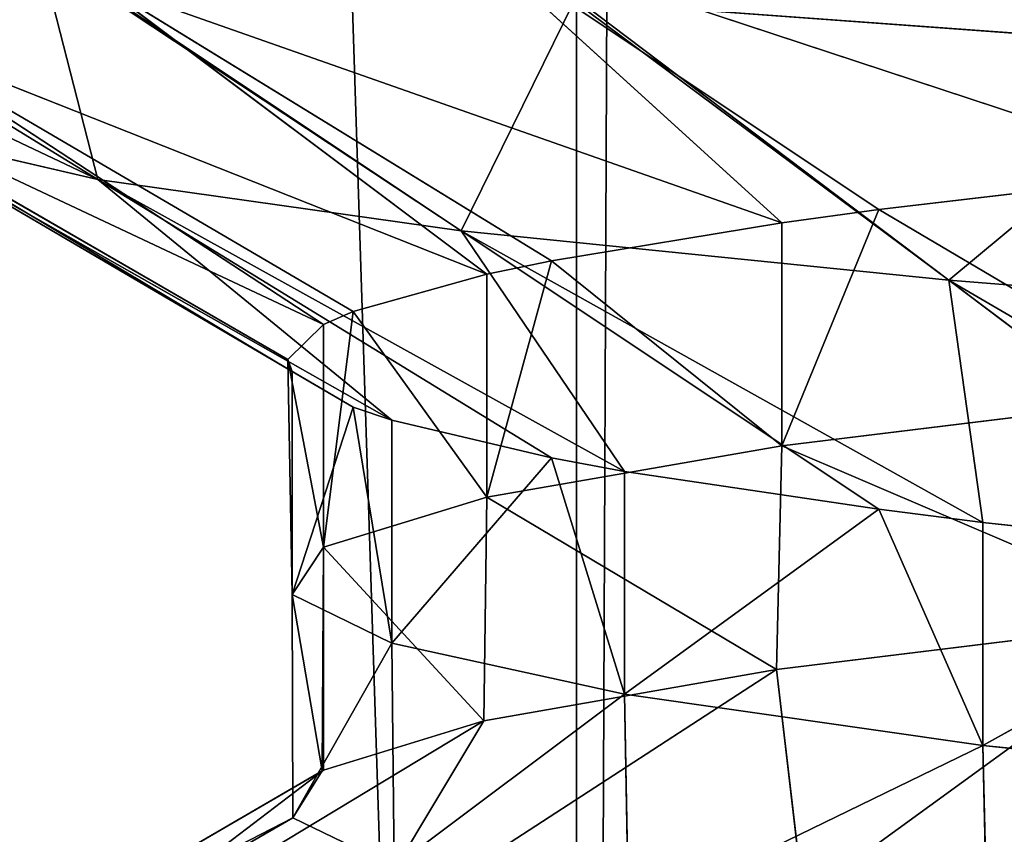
# Model space of a CAD drawing. Extents: x 31 to 268, y 1 to 99.
# Tile 30 of 33: x 143.4 to 144.8, y 10.02 to 11.18. Entities that reach past the tile are written whole.
import ezdxf

# ---------------------------------------------------------------- set-up
doc = ezdxf.new("R2010")
doc.units = 0
doc.header["$LTSCALE"] = 2.54
doc.layers.get('0').update_dxf_attribs({"color": 13, "linetype": 'CONTINUOUS'})

# ---------------------------------------------------------------- blocks, each defined once
blk = doc.blocks.new('RUNAN_SMALL_WIESZAK_NA_R_C')
at = {"color": 0}
for p, q in [((144.1946, 1.3295, 167.2562), (141.8112, 74.9895, 166.7149)), ((144.1946, 1.3295, 167.2562), (141.8112, 74.9895, 166.7149)), ((144.1946, 1.3295, 167.2562), (144.1946, 74.9895, 167.2562)), ((144.1946, 1.3295, 167.2562), (144.1946, 74.9895, 167.2562)), ((144.1946, 1.3295, 167.2562), (144.5154, 74.9895, 167.3144)), ((144.1946, 1.3295, 167.2562), (144.5154, 74.9895, 167.3144)), ((142.5245, 11.4206, 134.7236), (143.5129, 10.9522, 133.6793)), ((142.5245, 11.4206, 134.7236), (143.5129, 10.9522, 133.6793)), ((142.8668, 11.3491, 133.4446), (143.5129, 10.9522, 133.6793)), ((142.8668, 11.3491, 133.4446), (143.5129, 10.9522, 133.6793)), ((144.625, 10.9093, 139.1775), (144.0302, 11.3062, 139.5222)), ((144.0302, 11.3062, 139.5222), (145.0739, 10.9619, 139.8484)), ((144.0302, 11.3062, 139.5222), (145.0739, 10.9619, 139.8484)), ((144.0302, 11.3062, 139.5222), (144.4868, 10.8903, 138.9259)), ((144.0302, 11.3062, 139.5222), (144.4868, 10.8903, 138.9259)), ((144.625, 10.9093, 139.1775), (144.0302, 11.3062, 139.5222)), ((143.4296, 11.2766, 132.2368), (144.0302, 10.8791, 132.5714)), ((143.4296, 11.2766, 132.2368), (144.0302, 10.8791, 132.5714)), ((143.4296, 11.2766, 132.2368), (143.5129, 10.9522, 133.6793)), ((143.4296, 11.2766, 132.2368), (143.5129, 10.9522, 133.6793)), ((143.4354, 11.276, 132.2268), (144.0302, 10.8791, 132.5714)), ((143.4354, 11.276, 132.2268), (144.0302, 10.8791, 132.5714)), ((144.1589, 10.8362, 138.1794), (143.5129, 11.2331, 138.4142)), ((143.5129, 11.2331, 138.4142), (144.4868, 10.8903, 138.9259)), ((144.1589, 10.8362, 138.1794), (143.5129, 11.2331, 138.4142)), ((144.067, 10.8171, 137.9071), (143.5129, 11.2331, 138.4142)), ((144.067, 10.8171, 137.9071), (143.5129, 11.2331, 138.4142)), ((143.5129, 11.2331, 138.4142), (144.4868, 10.8903, 138.9259)), ((144.0302, 10.8791, 132.5714), (144.1914, 11.206, 131.1487)), ((144.0302, 10.8791, 132.5714), (144.1914, 11.206, 131.1487)), ((144.725, 10.8085, 131.5823), (144.1914, 11.206, 131.1487)), ((144.725, 10.8085, 131.5823), (144.1914, 11.206, 131.1487)), ((144.1991, 11.2054, 131.1397), (145.1216, 11.1386, 130.2171)), ((144.725, 10.8085, 131.5823), (144.1991, 11.2054, 131.1397)), ((144.725, 10.8085, 131.5823), (144.1991, 11.2054, 131.1397)), ((144.1991, 11.2054, 131.1397), (145.1216, 11.1386, 130.2171)), ((143.1991, 11.1608, 137.2372), (143.834, 10.7457, 136.8391)), ((144.067, 10.8171, 137.9071), (143.1991, 11.1608, 137.2372)), ((144.067, 10.8171, 137.9071), (143.1991, 11.1608, 137.2372)), ((143.8763, 10.7639, 137.1192), (143.1991, 11.1608, 137.2372)), ((143.8763, 10.7639, 137.1192), (143.1991, 11.1608, 137.2372)), ((143.1991, 11.1608, 137.2372), (143.834, 10.7457, 136.8391)), ((145.1216, 11.1386, 130.2171), (144.725, 10.8085, 131.5823)), ((145.1216, 11.1386, 130.2171), (144.725, 10.8085, 131.5823)), ((143.0961, 11.0926, 136.0468), (143.7897, 10.6786, 135.7693)), ((143.834, 10.7457, 136.8391), (143.0961, 11.0926, 136.0468)), ((143.834, 10.7457, 136.8391), (143.0961, 11.0926, 136.0468)), ((143.7835, 10.6958, 136.0468), (143.0961, 11.0926, 136.0468)), ((143.7835, 10.6958, 136.0468), (143.0961, 11.0926, 136.0468)), ((143.0961, 11.0926, 136.0468), (143.7897, 10.6786, 135.7693)), ((143.5129, 10.9522, 133.6793), (143.1991, 11.0245, 134.8563)), ((143.1991, 11.0245, 134.8563), (143.9315, 10.6091, 134.6954)), ((143.7897, 10.6786, 135.7693), (143.1991, 11.0245, 134.8563)), ((143.7897, 10.6786, 135.7693), (143.1991, 11.0245, 134.8563)), ((143.8763, 10.6276, 134.9743), (143.1991, 11.0245, 134.8563)), ((143.8763, 10.6276, 134.9743), (143.1991, 11.0245, 134.8563)), ((143.1991, 11.0245, 134.8563), (143.9315, 10.6091, 134.6954)), ((143.5129, 10.9522, 133.6793), (143.1991, 11.0245, 134.8563)), ((144.625, 10.9093, 139.1775), (145.0739, 10.9619, 139.8484)), ((144.625, 10.9093, 139.1775), (145.0739, 10.9619, 139.8484)), ((144.1589, 10.5554, 133.9141), (143.5129, 10.9522, 133.6793)), ((143.5129, 10.9522, 133.6793), (143.9315, 10.6091, 134.6954)), ((143.5129, 10.9522, 133.6793), (143.9315, 10.6091, 134.6954)), ((143.5129, 10.9522, 133.6793), (144.0302, 10.8791, 132.5714)), ((143.5129, 10.9522, 133.6793), (144.0302, 10.8791, 132.5714)), ((143.5129, 10.9522, 133.6793), (144.2631, 10.5363, 133.6468)), ((143.5129, 10.9522, 133.6793), (144.2631, 10.5363, 133.6468)), ((144.1589, 10.5554, 133.9141), (143.5129, 10.9522, 133.6793)), ((144.4868, 10.8903, 138.9259), (144.625, 10.9093, 139.1775)), ((144.625, 10.9093, 139.1775), (144.4868, 10.5728, 138.9259)), ((144.625, 10.9093, 139.1775), (144.4868, 10.5728, 138.9259)), ((144.4868, 10.8903, 138.9259), (144.625, 10.9093, 139.1775)), ((144.625, 10.9093, 139.1775), (145.0739, 10.6444, 139.8484)), ((144.625, 10.9093, 139.1775), (145.0739, 10.6444, 139.8484)), ((144.1589, 10.8362, 138.1794), (144.4868, 10.8903, 138.9259)), ((144.1589, 10.8362, 138.1794), (144.4868, 10.8903, 138.9259)), ((144.4868, 10.8903, 138.9259), (144.4868, 10.5728, 138.9259)), ((144.4868, 10.8903, 138.9259), (144.4868, 10.5728, 138.9259)), ((144.625, 10.4823, 132.916), (144.0302, 10.8791, 132.5714)), ((144.0302, 10.8791, 132.5714), (144.2631, 10.5363, 133.6468)), ((144.625, 10.4823, 132.916), (144.0302, 10.8791, 132.5714)), ((144.7734, 10.4636, 132.6727), (144.0302, 10.8791, 132.5714)), ((144.7734, 10.4636, 132.6727), (144.0302, 10.8791, 132.5714)), ((144.725, 10.8085, 131.5823), (144.0302, 10.8791, 132.5714)), ((144.725, 10.8085, 131.5823), (144.0302, 10.8791, 132.5714)), ((144.0302, 10.8791, 132.5714), (144.2631, 10.5363, 133.6468)), ((144.067, 10.4996, 137.9071), (144.1589, 10.8362, 138.1794)), ((144.067, 10.4996, 137.9071), (144.1589, 10.8362, 138.1794)), ((144.067, 10.8171, 137.9071), (144.1589, 10.8362, 138.1794)), ((144.067, 10.8171, 137.9071), (144.1589, 10.8362, 138.1794)), ((144.4868, 10.5728, 138.9259), (144.1589, 10.8362, 138.1794)), ((144.4868, 10.5728, 138.9259), (144.1589, 10.8362, 138.1794)), ((143.8763, 10.7639, 137.1192), (144.067, 10.8171, 137.9071)), ((143.8763, 10.7639, 137.1192), (144.067, 10.8171, 137.9071)), ((144.067, 10.4996, 137.9071), (144.067, 10.8171, 137.9071)), ((144.067, 10.4996, 137.9071), (144.067, 10.8171, 137.9071)), ((144.725, 10.8085, 131.5823), (145.4351, 10.3941, 131.8158)), ((145.5643, 10.7418, 130.743), (144.725, 10.8085, 131.5823)), ((144.7734, 10.4636, 132.6727), (144.725, 10.8085, 131.5823)), ((144.7734, 10.4636, 132.6727), (144.725, 10.8085, 131.5823)), ((145.2509, 10.4117, 132.025), (144.725, 10.8085, 131.5823)), ((145.2509, 10.4117, 132.025), (144.725, 10.8085, 131.5823)), ((144.725, 10.8085, 131.5823), (145.4351, 10.3941, 131.8158)), ((145.5643, 10.7418, 130.743), (144.725, 10.8085, 131.5823)), ((143.834, 10.7457, 136.8391), (143.8763, 10.7639, 137.1192)), ((143.8763, 10.7639, 137.1192), (143.834, 10.4282, 136.8391)), ((143.8763, 10.7639, 137.1192), (143.834, 10.4282, 136.8391)), ((143.834, 10.7457, 136.8391), (143.8763, 10.7639, 137.1192)), ((143.8763, 10.7639, 137.1192), (144.067, 10.4996, 137.9071)), ((143.8763, 10.7639, 137.1192), (144.067, 10.4996, 137.9071)), ((143.7835, 10.6958, 136.0468), (143.834, 10.7457, 136.8391)), ((143.7835, 10.6958, 136.0468), (143.834, 10.7457, 136.8391)), ((143.834, 10.7457, 136.8391), (143.834, 10.4282, 136.8391)), ((143.834, 10.7457, 136.8391), (143.834, 10.4282, 136.8391)), ((143.834, 10.4282, 136.8391), (143.7835, 10.6958, 136.0468)), ((143.834, 10.4282, 136.8391), (143.7835, 10.6958, 136.0468)), ((143.7897, 10.3611, 135.7693), (143.7835, 10.6958, 136.0468)), ((143.7897, 10.3611, 135.7693), (143.7835, 10.6958, 136.0468)), ((143.7897, 10.6786, 135.7693), (143.7835, 10.6958, 136.0468)), ((143.7897, 10.6786, 135.7693), (143.7835, 10.6958, 136.0468)), ((143.7897, 10.3611, 135.7693), (143.7897, 10.6786, 135.7693)), ((143.7897, 10.3611, 135.7693), (143.7897, 10.6786, 135.7693)), ((143.8763, 10.6276, 134.9743), (143.7897, 10.6786, 135.7693)), ((143.8763, 10.6276, 134.9743), (143.7897, 10.6786, 135.7693)), ((145.0739, 10.6444, 139.8484), (144.4868, 10.5728, 138.9259)), ((145.0739, 10.6444, 139.8484), (144.4868, 10.5728, 138.9259)), ((143.8763, 10.6276, 134.9743), (143.7897, 10.3611, 135.7693)), ((143.8763, 10.6276, 134.9743), (143.7897, 10.3611, 135.7693)), ((143.9315, 10.6091, 134.6954), (143.8763, 10.6276, 134.9743)), ((143.8763, 10.6276, 134.9743), (143.9315, 10.2916, 134.6954)), ((143.8763, 10.6276, 134.9743), (143.9315, 10.2916, 134.6954)), ((143.9315, 10.6091, 134.6954), (143.8763, 10.6276, 134.9743)), ((143.9315, 10.6091, 134.6954), (143.9315, 10.2916, 134.6954)), ((144.1589, 10.5554, 133.9141), (143.9315, 10.6091, 134.6954)), ((143.9315, 10.6091, 134.6954), (143.9315, 10.2916, 134.6954)), ((144.1589, 10.5554, 133.9141), (143.9315, 10.6091, 134.6954)), ((144.067, 10.4996, 137.9071), (144.4868, 10.5728, 138.9259)), ((144.067, 10.4996, 137.9071), (144.4868, 10.5728, 138.9259)), ((144.4868, 10.5728, 138.9259), (144.4793, 10.2543, 138.9114)), ((144.4868, 10.5728, 138.9259), (144.4793, 10.2543, 138.9114)), ((144.4868, 10.5728, 138.9259), (145.0639, 10.3258, 139.8353)), ((144.4868, 10.5728, 138.9259), (145.0639, 10.3258, 139.8353)), ((143.9315, 10.2916, 134.6954), (144.1589, 10.5554, 133.9141)), ((143.9315, 10.2916, 134.6954), (144.1589, 10.5554, 133.9141)), ((144.2631, 10.2188, 133.6468), (144.1589, 10.5554, 133.9141)), ((144.2631, 10.2188, 133.6468), (144.1589, 10.5554, 133.9141)), ((144.2631, 10.5363, 133.6468), (144.1589, 10.5554, 133.9141)), ((144.2631, 10.5363, 133.6468), (144.1589, 10.5554, 133.9141)), ((144.2631, 10.2188, 133.6468), (144.2631, 10.5363, 133.6468)), ((144.2631, 10.2188, 133.6468), (144.2631, 10.5363, 133.6468)), ((144.625, 10.4823, 132.916), (144.2631, 10.5363, 133.6468)), ((144.625, 10.4823, 132.916), (144.2631, 10.5363, 133.6468)), ((144.067, 10.4996, 137.9071), (143.834, 10.4282, 136.8391)), ((144.067, 10.4996, 137.9071), (143.834, 10.4282, 136.8391)), ((144.067, 10.4996, 137.9071), (144.0623, 10.1811, 137.892)), ((144.067, 10.4996, 137.9071), (144.0623, 10.1811, 137.892)), ((144.4793, 10.2543, 138.9114), (144.067, 10.4996, 137.9071)), ((144.4793, 10.2543, 138.9114), (144.067, 10.4996, 137.9071)), ((144.625, 10.4823, 132.916), (144.2631, 10.2188, 133.6468)), ((144.625, 10.4823, 132.916), (144.2631, 10.2188, 133.6468)), ((144.7734, 10.4636, 132.6727), (144.625, 10.4823, 132.916)), ((144.625, 10.4823, 132.916), (144.7734, 10.1461, 132.6727)), ((144.625, 10.4823, 132.916), (144.7734, 10.1461, 132.6727)), ((144.7734, 10.4636, 132.6727), (144.625, 10.4823, 132.916)), ((144.7734, 10.4636, 132.6727), (144.7734, 10.1461, 132.6727)), ((145.2509, 10.4117, 132.025), (144.7734, 10.4636, 132.6727)), ((144.7734, 10.4636, 132.6727), (144.7734, 10.1461, 132.6727)), ((145.2509, 10.4117, 132.025), (144.7734, 10.4636, 132.6727)), ((143.7897, 10.3611, 135.7693), (143.834, 10.4282, 136.8391)), ((143.7897, 10.3611, 135.7693), (143.834, 10.4282, 136.8391)), ((143.8321, 10.1097, 136.8241), (143.834, 10.4282, 136.8391)), ((143.8321, 10.1097, 136.8241), (143.834, 10.4282, 136.8391)), ((143.834, 10.1107, 136.8391), (143.834, 10.4282, 136.8391)), ((143.834, 10.4282, 136.8391), (144.0623, 10.1811, 137.892)), ((143.834, 10.1107, 136.8391), (143.834, 10.4282, 136.8391)), ((143.834, 10.4282, 136.8391), (144.0623, 10.1811, 137.892)), ((144.7734, 10.1461, 132.6727), (145.2509, 10.4117, 132.025)), ((144.7734, 10.1461, 132.6727), (145.2509, 10.4117, 132.025)), ((143.8321, 10.1097, 136.8241), (143.7897, 10.3611, 135.7693)), ((143.7897, 10.3611, 135.7693), (143.9315, 10.2916, 134.6954)), ((143.7897, 10.3611, 135.7693), (143.9315, 10.2916, 134.6954)), ((143.7897, 10.3611, 135.7693), (143.7903, 10.0427, 135.7549)), ((143.7897, 10.3611, 135.7693), (143.7903, 10.0427, 135.7549)), ((143.8321, 10.1097, 136.8241), (143.7897, 10.3611, 135.7693)), ((144.4793, 10.2543, 138.9114), (145.0639, 10.3258, 139.8353)), ((144.4793, 10.2543, 138.9114), (145.0639, 10.3258, 139.8353)), ((145.0639, 10.3258, 139.8353), (144.5174, 9.9289, 140.2523)), ((145.0639, 10.3258, 139.8353), (144.5174, 9.9289, 140.2523)), ((143.9315, 10.2916, 134.6954), (143.7903, 10.0427, 135.7549)), ((143.9315, 10.2916, 134.6954), (143.7903, 10.0427, 135.7549)), ((144.2631, 10.2188, 133.6468), (143.9315, 10.2916, 134.6954)), ((143.9315, 10.2916, 134.6954), (143.9346, 9.9732, 134.6815)), ((143.9315, 10.2916, 134.6954), (143.9346, 9.9732, 134.6815)), ((144.2631, 10.2188, 133.6468), (143.9315, 10.2916, 134.6954)), ((144.4793, 10.2543, 138.9114), (143.8684, 9.8574, 139.2267)), ((144.4793, 10.2543, 138.9114), (143.8684, 9.8574, 139.2267)), ((144.0623, 10.1811, 137.892), (144.4793, 10.2543, 138.9114)), ((144.0623, 10.1811, 137.892), (144.4793, 10.2543, 138.9114)), ((144.4793, 10.2543, 138.9114), (144.5174, 9.9289, 140.2523)), ((144.4793, 10.2543, 138.9114), (144.5174, 9.9289, 140.2523)), ((143.9346, 9.9732, 134.6815), (144.2631, 10.2188, 133.6468)), ((143.9346, 9.9732, 134.6815), (144.2631, 10.2188, 133.6468)), ((144.2631, 10.2188, 133.6468), (144.7734, 10.1461, 132.6727)), ((144.2631, 10.2188, 133.6468), (144.7734, 10.1461, 132.6727)), ((144.2631, 10.2188, 133.6468), (144.2684, 9.9004, 133.634)), ((144.2631, 10.2188, 133.6468), (144.2684, 9.9004, 133.634)), ((144.0623, 10.1811, 137.892), (143.4056, 9.7842, 138.0951)), ((144.0623, 10.1811, 137.892), (143.4056, 9.7842, 138.0951)), ((143.834, 10.1107, 136.8391), (144.0623, 10.1811, 137.892)), ((143.834, 10.1107, 136.8391), (144.0623, 10.1811, 137.892)), ((144.0623, 10.1811, 137.892), (143.8684, 9.8574, 139.2267)), ((144.0623, 10.1811, 137.892), (143.8684, 9.8574, 139.2267)), ((144.7734, 10.1461, 132.6727), (144.2684, 9.9004, 133.634)), ((144.7734, 10.1461, 132.6727), (144.2684, 9.9004, 133.634)), ((145.4351, 10.0766, 131.8158), (144.7734, 10.1461, 132.6727)), ((144.7734, 10.1461, 132.6727), (144.7805, 9.8277, 132.6616)), ((144.7734, 10.1461, 132.6727), (144.7805, 9.8277, 132.6616)), ((145.4351, 10.0766, 131.8158), (144.7734, 10.1461, 132.6727)), ((143.834, 10.1107, 136.8391), (143.15, 9.7128, 136.9097)), ((143.834, 10.1107, 136.8391), (143.15, 9.7128, 136.9097)), ((143.8321, 10.1097, 136.8241), (143.15, 9.7128, 136.9097)), ((143.8321, 10.1097, 136.8241), (143.15, 9.7128, 136.9097)), ((143.834, 10.1107, 136.8391), (143.4056, 9.7842, 138.0951)), ((143.834, 10.1107, 136.8391), (143.4056, 9.7842, 138.0951)), ((143.7903, 10.0427, 135.7549), (143.8321, 10.1097, 136.8241)), ((143.7903, 10.0427, 135.7549), (143.8321, 10.1097, 136.8241)), ((143.8321, 10.1097, 136.8241), (143.834, 10.1107, 136.8391)), ((143.8321, 10.1097, 136.8241), (143.834, 10.1107, 136.8391)), ((143.7903, 10.0427, 135.7549), (143.1037, 9.6458, 135.7227)), ((143.7903, 10.0427, 135.7549), (143.1037, 9.6458, 135.7227)), ((143.7903, 10.0427, 135.7549), (143.15, 9.7128, 136.9097)), ((143.7903, 10.0427, 135.7549), (143.15, 9.7128, 136.9097)), ((143.9346, 9.9732, 134.6815), (143.7903, 10.0427, 135.7549)), ((143.9346, 9.9732, 134.6815), (143.7903, 10.0427, 135.7549))]:
    blk.add_line(p, q, dxfattribs=at)
mesh = blk.add_polyface(dxfattribs=at)
corners = [(144.1946, 1.3295, 167.2562), (141.8112, 74.9895, 166.7149), (140.4036, 1.3295, 166.3027)]
mesh.append_faces([[corners[k] for k in face] for face in [(0, 1, 2)]], dxfattribs={"color": 0})
mesh = blk.add_polyface(dxfattribs=at)
corners = [(144.1946, 74.9895, 167.2562), (141.8112, 74.9895, 166.7149), (144.1946, 1.3295, 167.2562)]
mesh.append_faces([[corners[k] for k in face] for face in [(0, 1, 2)]], dxfattribs={"color": 0})
mesh = blk.add_polyface(dxfattribs=at)
corners = [(146.127, 1.3295, 104.5374), (142.2844, 1.3295, 105.2557), (144.5154, 74.9895, 104.7791)]
mesh.append_faces([[corners[k] for k in face] for face in [(0, 1, 2)]], dxfattribs={"color": 0})
mesh = blk.add_polyface(dxfattribs=at)
corners = [(144.5154, 74.9895, 104.7791), (142.2844, 1.3295, 105.2557), (142.2844, 74.9895, 105.2557)]
mesh.append_faces([[corners[k] for k in face] for face in [(0, 1, 2)]], dxfattribs={"color": 0})
mesh = blk.add_polyface(dxfattribs=at)
corners = [(144.5154, 74.9895, 167.3144), (144.1946, 74.9895, 167.2562), (144.1946, 1.3295, 167.2562)]
mesh.append_faces([[corners[k] for k in face] for face in [(0, 1, 2)]], dxfattribs={"color": 0})
mesh = blk.add_polyface(dxfattribs=at)
corners = [(148.0741, 1.3295, 167.7365), (144.5154, 74.9895, 167.3144), (144.1946, 1.3295, 167.2562)]
mesh.append_faces([[corners[k] for k in face] for face in [(0, 1, 2)]], dxfattribs={"color": 0})
mesh = blk.add_polyface(dxfattribs=at)
corners = [(146.127, 1.3295, 104.5374), (144.5154, 74.9895, 104.7791), (146.127, 74.9895, 104.5374)]
mesh.append_faces([[corners[k] for k in face] for face in [(0, 1, 2)]], dxfattribs={"color": 0})
mesh = blk.add_polyface(dxfattribs=at)
corners = [(148.0741, 1.3295, 167.7365), (147.2615, 74.9895, 167.6759), (144.5154, 74.9895, 167.3144)]
mesh.append_faces([[corners[k] for k in face] for face in [(0, 1, 2)]], dxfattribs={"color": 0})
mesh = blk.add_polyface(dxfattribs=at)
corners = [(143.5129, 11.2331, 138.4142), (143.1991, 11.1608, 137.2372), (142.5245, 11.5585, 137.37)]
mesh.append_faces([[corners[k] for k in face] for face in [(0, 1, 2)]], dxfattribs={"color": 0})
mesh = blk.add_polyface(dxfattribs=at)
corners = [(145.1307, 11.4555, 130.2095), (144.1991, 11.2054, 131.1397), (145.1216, 11.1386, 130.2171)]
mesh.append_faces([[corners[k] for k in face] for face in [(0, 1, 2)]], dxfattribs={"color": 0})
mesh = blk.add_polyface(dxfattribs=at)
corners = [(145.5643, 11.4435, 141.3505), (145.7964, 11.029, 140.6391), (144.725, 11.3768, 140.5112)]
mesh.append_faces([[corners[k] for k in face] for face in [(0, 1, 2)]], dxfattribs={"color": 0})
mesh = blk.add_polyface(dxfattribs=at)
corners = [(142.5245, 11.4206, 134.7236), (143.5129, 10.9522, 133.6793), (142.8668, 11.3491, 133.4446)]
mesh.append_faces([[corners[k] for k in face] for face in [(0, 1, 2)]], dxfattribs={"color": 0})
mesh = blk.add_polyface(dxfattribs=at)
corners = [(143.1991, 11.0245, 134.8563), (143.5129, 10.9522, 133.6793), (142.5245, 11.4206, 134.7236)]
mesh.append_faces([[corners[k] for k in face] for face in [(0, 1, 2)]], dxfattribs={"color": 0})
mesh = blk.add_polyface(dxfattribs=at)
corners = [(144.725, 11.3768, 140.5112), (145.0739, 10.9619, 139.8484), (144.0302, 11.3062, 139.5222)]
mesh.append_faces([[corners[k] for k in face] for face in [(0, 1, 2)]], dxfattribs={"color": 0})
mesh = blk.add_polyface(dxfattribs=at)
corners = [(145.7964, 11.029, 140.6391), (145.2509, 10.9799, 140.0685), (144.725, 11.3768, 140.5112)]
mesh.append_faces([[corners[k] for k in face] for face in [(0, 1, 2)]], dxfattribs={"color": 0})
mesh = blk.add_polyface(dxfattribs=at)
corners = [(144.725, 11.3768, 140.5112), (145.2509, 10.9799, 140.0685), (145.0739, 10.9619, 139.8484)]
mesh.append_faces([[corners[k] for k in face] for face in [(0, 1, 2)]], dxfattribs={"color": 0})
mesh = blk.add_polyface(dxfattribs=at)
corners = [(143.5129, 10.9522, 133.6793), (143.4296, 11.2766, 132.2368), (142.8668, 11.3491, 133.4446)]
mesh.append_faces([[corners[k] for k in face] for face in [(0, 1, 2)]], dxfattribs={"color": 0})
mesh = blk.add_polyface(dxfattribs=at)
corners = [(144.0302, 11.3062, 139.5222), (144.4868, 10.8903, 138.9259), (143.5129, 11.2331, 138.4142)]
mesh.append_faces([[corners[k] for k in face] for face in [(0, 1, 2)]], dxfattribs={"color": 0})
mesh = blk.add_polyface(dxfattribs=at)
corners = [(145.0739, 10.9619, 139.8484), (144.625, 10.9093, 139.1775), (144.0302, 11.3062, 139.5222)]
mesh.append_faces([[corners[k] for k in face] for face in [(0, 1, 2)]], dxfattribs={"color": 0})
mesh = blk.add_polyface(dxfattribs=at)
corners = [(144.0302, 11.3062, 139.5222), (144.625, 10.9093, 139.1775), (144.4868, 10.8903, 138.9259)]
mesh.append_faces([[corners[k] for k in face] for face in [(0, 1, 2)]], dxfattribs={"color": 0})
mesh = blk.add_polyface(dxfattribs=at)
corners = [(144.0302, 10.8791, 132.5714), (143.4354, 11.276, 132.2268), (143.4296, 11.2766, 132.2368)]
mesh.append_faces([[corners[k] for k in face] for face in [(0, 1, 2)]], dxfattribs={"color": 0})
mesh = blk.add_polyface(dxfattribs=at)
corners = [(143.5129, 10.9522, 133.6793), (144.0302, 10.8791, 132.5714), (143.4296, 11.2766, 132.2368)]
mesh.append_faces([[corners[k] for k in face] for face in [(0, 1, 2)]], dxfattribs={"color": 0})
mesh = blk.add_polyface(dxfattribs=at)
corners = [(144.0302, 10.8791, 132.5714), (144.1914, 11.206, 131.1487), (143.4354, 11.276, 132.2268)]
mesh.append_faces([[corners[k] for k in face] for face in [(0, 1, 2)]], dxfattribs={"color": 0})
mesh = blk.add_polyface(dxfattribs=at)
corners = [(143.5129, 11.2331, 138.4142), (144.067, 10.8171, 137.9071), (143.1991, 11.1608, 137.2372)]
mesh.append_faces([[corners[k] for k in face] for face in [(0, 1, 2)]], dxfattribs={"color": 0})
mesh = blk.add_polyface(dxfattribs=at)
corners = [(144.4868, 10.8903, 138.9259), (144.1589, 10.8362, 138.1794), (143.5129, 11.2331, 138.4142)]
mesh.append_faces([[corners[k] for k in face] for face in [(0, 1, 2)]], dxfattribs={"color": 0})
mesh = blk.add_polyface(dxfattribs=at)
corners = [(143.5129, 11.2331, 138.4142), (144.1589, 10.8362, 138.1794), (144.067, 10.8171, 137.9071)]
mesh.append_faces([[corners[k] for k in face] for face in [(0, 1, 2)]], dxfattribs={"color": 0})
mesh = blk.add_polyface(dxfattribs=at)
corners = [(144.0302, 10.8791, 132.5714), (144.725, 10.8085, 131.5823), (144.1914, 11.206, 131.1487)]
mesh.append_faces([[corners[k] for k in face] for face in [(0, 1, 2)]], dxfattribs={"color": 0})
mesh = blk.add_polyface(dxfattribs=at)
corners = [(144.725, 10.8085, 131.5823), (144.1991, 11.2054, 131.1397), (144.1914, 11.206, 131.1487)]
mesh.append_faces([[corners[k] for k in face] for face in [(0, 1, 2)]], dxfattribs={"color": 0})
mesh = blk.add_polyface(dxfattribs=at)
corners = [(144.725, 10.8085, 131.5823), (145.1216, 11.1386, 130.2171), (144.1991, 11.2054, 131.1397)]
mesh.append_faces([[corners[k] for k in face] for face in [(0, 1, 2)]], dxfattribs={"color": 0})
mesh = blk.add_polyface(dxfattribs=at)
corners = [(143.1991, 11.1608, 137.2372), (143.834, 10.7457, 136.8391), (143.0961, 11.0926, 136.0468)]
mesh.append_faces([[corners[k] for k in face] for face in [(0, 1, 2)]], dxfattribs={"color": 0})
mesh = blk.add_polyface(dxfattribs=at)
corners = [(144.067, 10.8171, 137.9071), (143.8763, 10.7639, 137.1192), (143.1991, 11.1608, 137.2372)]
mesh.append_faces([[corners[k] for k in face] for face in [(0, 1, 2)]], dxfattribs={"color": 0})
mesh = blk.add_polyface(dxfattribs=at)
corners = [(143.1991, 11.1608, 137.2372), (143.8763, 10.7639, 137.1192), (143.834, 10.7457, 136.8391)]
mesh.append_faces([[corners[k] for k in face] for face in [(0, 1, 2)]], dxfattribs={"color": 0})
mesh = blk.add_polyface(dxfattribs=at)
corners = [(144.725, 10.8085, 131.5823), (145.5643, 10.7418, 130.743), (145.1216, 11.1386, 130.2171)]
mesh.append_faces([[corners[k] for k in face] for face in [(0, 1, 2)]], dxfattribs={"color": 0})
mesh = blk.add_polyface(dxfattribs=at)
corners = [(143.0961, 11.0926, 136.0468), (143.7897, 10.6786, 135.7693), (143.1991, 11.0245, 134.8563)]
mesh.append_faces([[corners[k] for k in face] for face in [(0, 1, 2)]], dxfattribs={"color": 0})
mesh = blk.add_polyface(dxfattribs=at)
corners = [(143.834, 10.7457, 136.8391), (143.7835, 10.6958, 136.0468), (143.0961, 11.0926, 136.0468)]
mesh.append_faces([[corners[k] for k in face] for face in [(0, 1, 2)]], dxfattribs={"color": 0})
mesh = blk.add_polyface(dxfattribs=at)
corners = [(143.7835, 10.6958, 136.0468), (143.7897, 10.6786, 135.7693), (143.0961, 11.0926, 136.0468)]
mesh.append_faces([[corners[k] for k in face] for face in [(0, 1, 2)]], dxfattribs={"color": 0})
mesh = blk.add_polyface(dxfattribs=at)
corners = [(143.1991, 11.0245, 134.8563), (143.9315, 10.6091, 134.6954), (143.5129, 10.9522, 133.6793)]
mesh.append_faces([[corners[k] for k in face] for face in [(0, 1, 2)]], dxfattribs={"color": 0})
mesh = blk.add_polyface(dxfattribs=at)
corners = [(143.7897, 10.6786, 135.7693), (143.8763, 10.6276, 134.9743), (143.1991, 11.0245, 134.8563)]
mesh.append_faces([[corners[k] for k in face] for face in [(0, 1, 2)]], dxfattribs={"color": 0})
mesh = blk.add_polyface(dxfattribs=at)
corners = [(143.8763, 10.6276, 134.9743), (143.9315, 10.6091, 134.6954), (143.1991, 11.0245, 134.8563)]
mesh.append_faces([[corners[k] for k in face] for face in [(0, 1, 2)]], dxfattribs={"color": 0})
mesh = blk.add_polyface(dxfattribs=at)
corners = [(145.0739, 10.9619, 139.8484), (145.0739, 10.6444, 139.8484), (144.625, 10.9093, 139.1775)]
mesh.append_faces([[corners[k] for k in face] for face in [(0, 1, 2)]], dxfattribs={"color": 0})
mesh = blk.add_polyface(dxfattribs=at)
corners = [(143.9315, 10.6091, 134.6954), (144.1589, 10.5554, 133.9141), (143.5129, 10.9522, 133.6793)]
mesh.append_faces([[corners[k] for k in face] for face in [(0, 1, 2)]], dxfattribs={"color": 0})
mesh = blk.add_polyface(dxfattribs=at)
corners = [(143.5129, 10.9522, 133.6793), (144.2631, 10.5363, 133.6468), (144.0302, 10.8791, 132.5714)]
mesh.append_faces([[corners[k] for k in face] for face in [(0, 1, 2)]], dxfattribs={"color": 0})
mesh = blk.add_polyface(dxfattribs=at)
corners = [(144.1589, 10.5554, 133.9141), (144.2631, 10.5363, 133.6468), (143.5129, 10.9522, 133.6793)]
mesh.append_faces([[corners[k] for k in face] for face in [(0, 1, 2)]], dxfattribs={"color": 0})
mesh = blk.add_polyface(dxfattribs=at)
corners = [(144.625, 10.9093, 139.1775), (144.4868, 10.5728, 138.9259), (144.4868, 10.8903, 138.9259)]
mesh.append_faces([[corners[k] for k in face] for face in [(0, 1, 2)]], dxfattribs={"color": 0})
mesh = blk.add_polyface(dxfattribs=at)
corners = [(144.625, 10.9093, 139.1775), (145.0739, 10.6444, 139.8484), (144.4868, 10.5728, 138.9259)]
mesh.append_faces([[corners[k] for k in face] for face in [(0, 1, 2)]], dxfattribs={"color": 0})
mesh = blk.add_polyface(dxfattribs=at)
corners = [(144.4868, 10.8903, 138.9259), (144.4868, 10.5728, 138.9259), (144.1589, 10.8362, 138.1794)]
mesh.append_faces([[corners[k] for k in face] for face in [(0, 1, 2)]], dxfattribs={"color": 0})
mesh = blk.add_polyface(dxfattribs=at)
corners = [(144.2631, 10.5363, 133.6468), (144.625, 10.4823, 132.916), (144.0302, 10.8791, 132.5714)]
mesh.append_faces([[corners[k] for k in face] for face in [(0, 1, 2)]], dxfattribs={"color": 0})
mesh = blk.add_polyface(dxfattribs=at)
corners = [(144.625, 10.4823, 132.916), (144.7734, 10.4636, 132.6727), (144.0302, 10.8791, 132.5714)]
mesh.append_faces([[corners[k] for k in face] for face in [(0, 1, 2)]], dxfattribs={"color": 0})
mesh = blk.add_polyface(dxfattribs=at)
corners = [(144.7734, 10.4636, 132.6727), (144.725, 10.8085, 131.5823), (144.0302, 10.8791, 132.5714)]
mesh.append_faces([[corners[k] for k in face] for face in [(0, 1, 2)]], dxfattribs={"color": 0})
mesh = blk.add_polyface(dxfattribs=at)
corners = [(144.1589, 10.8362, 138.1794), (144.4868, 10.5728, 138.9259), (144.067, 10.4996, 137.9071)]
mesh.append_faces([[corners[k] for k in face] for face in [(0, 1, 2)]], dxfattribs={"color": 0})
mesh = blk.add_polyface(dxfattribs=at)
corners = [(144.1589, 10.8362, 138.1794), (144.067, 10.4996, 137.9071), (144.067, 10.8171, 137.9071)]
mesh.append_faces([[corners[k] for k in face] for face in [(0, 1, 2)]], dxfattribs={"color": 0})
mesh = blk.add_polyface(dxfattribs=at)
corners = [(144.067, 10.8171, 137.9071), (144.067, 10.4996, 137.9071), (143.8763, 10.7639, 137.1192)]
mesh.append_faces([[corners[k] for k in face] for face in [(0, 1, 2)]], dxfattribs={"color": 0})
mesh = blk.add_polyface(dxfattribs=at)
corners = [(145.4351, 10.3941, 131.8158), (145.5643, 10.7418, 130.743), (144.725, 10.8085, 131.5823)]
mesh.append_faces([[corners[k] for k in face] for face in [(0, 1, 2)]], dxfattribs={"color": 0})
mesh = blk.add_polyface(dxfattribs=at)
corners = [(144.7734, 10.4636, 132.6727), (145.2509, 10.4117, 132.025), (144.725, 10.8085, 131.5823)]
mesh.append_faces([[corners[k] for k in face] for face in [(0, 1, 2)]], dxfattribs={"color": 0})
mesh = blk.add_polyface(dxfattribs=at)
corners = [(145.2509, 10.4117, 132.025), (145.4351, 10.3941, 131.8158), (144.725, 10.8085, 131.5823)]
mesh.append_faces([[corners[k] for k in face] for face in [(0, 1, 2)]], dxfattribs={"color": 0})
mesh = blk.add_polyface(dxfattribs=at)
corners = [(143.8763, 10.7639, 137.1192), (143.834, 10.4282, 136.8391), (143.834, 10.7457, 136.8391)]
mesh.append_faces([[corners[k] for k in face] for face in [(0, 1, 2)]], dxfattribs={"color": 0})
mesh = blk.add_polyface(dxfattribs=at)
corners = [(143.8763, 10.7639, 137.1192), (144.067, 10.4996, 137.9071), (143.834, 10.4282, 136.8391)]
mesh.append_faces([[corners[k] for k in face] for face in [(0, 1, 2)]], dxfattribs={"color": 0})
mesh = blk.add_polyface(dxfattribs=at)
corners = [(143.834, 10.7457, 136.8391), (143.834, 10.4282, 136.8391), (143.7835, 10.6958, 136.0468)]
mesh.append_faces([[corners[k] for k in face] for face in [(0, 1, 2)]], dxfattribs={"color": 0})
mesh = blk.add_polyface(dxfattribs=at)
corners = [(143.7835, 10.6958, 136.0468), (143.834, 10.4282, 136.8391), (143.7897, 10.3611, 135.7693)]
mesh.append_faces([[corners[k] for k in face] for face in [(0, 1, 2)]], dxfattribs={"color": 0})
mesh = blk.add_polyface(dxfattribs=at)
corners = [(143.7835, 10.6958, 136.0468), (143.7897, 10.3611, 135.7693), (143.7897, 10.6786, 135.7693)]
mesh.append_faces([[corners[k] for k in face] for face in [(0, 1, 2)]], dxfattribs={"color": 0})
mesh = blk.add_polyface(dxfattribs=at)
corners = [(143.7897, 10.6786, 135.7693), (143.7897, 10.3611, 135.7693), (143.8763, 10.6276, 134.9743)]
mesh.append_faces([[corners[k] for k in face] for face in [(0, 1, 2)]], dxfattribs={"color": 0})
mesh = blk.add_polyface(dxfattribs=at)
corners = [(145.0739, 10.6444, 139.8484), (145.0639, 10.3258, 139.8353), (144.4868, 10.5728, 138.9259)]
mesh.append_faces([[corners[k] for k in face] for face in [(0, 1, 2)]], dxfattribs={"color": 0})
mesh = blk.add_polyface(dxfattribs=at)
corners = [(143.8763, 10.6276, 134.9743), (143.7897, 10.3611, 135.7693), (143.9315, 10.2916, 134.6954)]
mesh.append_faces([[corners[k] for k in face] for face in [(0, 1, 2)]], dxfattribs={"color": 0})
mesh = blk.add_polyface(dxfattribs=at)
corners = [(143.8763, 10.6276, 134.9743), (143.9315, 10.2916, 134.6954), (143.9315, 10.6091, 134.6954)]
mesh.append_faces([[corners[k] for k in face] for face in [(0, 1, 2)]], dxfattribs={"color": 0})
mesh = blk.add_polyface(dxfattribs=at)
corners = [(143.9315, 10.6091, 134.6954), (143.9315, 10.2916, 134.6954), (144.1589, 10.5554, 133.9141)]
mesh.append_faces([[corners[k] for k in face] for face in [(0, 1, 2)]], dxfattribs={"color": 0})
mesh = blk.add_polyface(dxfattribs=at)
corners = [(144.4868, 10.5728, 138.9259), (144.4793, 10.2543, 138.9114), (144.067, 10.4996, 137.9071)]
mesh.append_faces([[corners[k] for k in face] for face in [(0, 1, 2)]], dxfattribs={"color": 0})
mesh = blk.add_polyface(dxfattribs=at)
corners = [(144.4868, 10.5728, 138.9259), (145.0639, 10.3258, 139.8353), (144.4793, 10.2543, 138.9114)]
mesh.append_faces([[corners[k] for k in face] for face in [(0, 1, 2)]], dxfattribs={"color": 0})
mesh = blk.add_polyface(dxfattribs=at)
corners = [(144.1589, 10.5554, 133.9141), (143.9315, 10.2916, 134.6954), (144.2631, 10.2188, 133.6468)]
mesh.append_faces([[corners[k] for k in face] for face in [(0, 1, 2)]], dxfattribs={"color": 0})
mesh = blk.add_polyface(dxfattribs=at)
corners = [(144.1589, 10.5554, 133.9141), (144.2631, 10.2188, 133.6468), (144.2631, 10.5363, 133.6468)]
mesh.append_faces([[corners[k] for k in face] for face in [(0, 1, 2)]], dxfattribs={"color": 0})
mesh = blk.add_polyface(dxfattribs=at)
corners = [(144.2631, 10.5363, 133.6468), (144.2631, 10.2188, 133.6468), (144.625, 10.4823, 132.916)]
mesh.append_faces([[corners[k] for k in face] for face in [(0, 1, 2)]], dxfattribs={"color": 0})
mesh = blk.add_polyface(dxfattribs=at)
corners = [(144.067, 10.4996, 137.9071), (144.0623, 10.1811, 137.892), (143.834, 10.4282, 136.8391)]
mesh.append_faces([[corners[k] for k in face] for face in [(0, 1, 2)]], dxfattribs={"color": 0})
mesh = blk.add_polyface(dxfattribs=at)
corners = [(144.067, 10.4996, 137.9071), (144.4793, 10.2543, 138.9114), (144.0623, 10.1811, 137.892)]
mesh.append_faces([[corners[k] for k in face] for face in [(0, 1, 2)]], dxfattribs={"color": 0})
mesh = blk.add_polyface(dxfattribs=at)
corners = [(144.625, 10.4823, 132.916), (144.2631, 10.2188, 133.6468), (144.7734, 10.1461, 132.6727)]
mesh.append_faces([[corners[k] for k in face] for face in [(0, 1, 2)]], dxfattribs={"color": 0})
mesh = blk.add_polyface(dxfattribs=at)
corners = [(144.625, 10.4823, 132.916), (144.7734, 10.1461, 132.6727), (144.7734, 10.4636, 132.6727)]
mesh.append_faces([[corners[k] for k in face] for face in [(0, 1, 2)]], dxfattribs={"color": 0})
mesh = blk.add_polyface(dxfattribs=at)
corners = [(144.7734, 10.4636, 132.6727), (144.7734, 10.1461, 132.6727), (145.2509, 10.4117, 132.025)]
mesh.append_faces([[corners[k] for k in face] for face in [(0, 1, 2)]], dxfattribs={"color": 0})
mesh = blk.add_polyface(dxfattribs=at)
corners = [(143.834, 10.4282, 136.8391), (143.8321, 10.1097, 136.8241), (143.7897, 10.3611, 135.7693)]
mesh.append_faces([[corners[k] for k in face] for face in [(0, 1, 2)]], dxfattribs={"color": 0})
mesh = blk.add_polyface(dxfattribs=at)
corners = [(143.834, 10.4282, 136.8391), (143.834, 10.1107, 136.8391), (143.8321, 10.1097, 136.8241)]
mesh.append_faces([[corners[k] for k in face] for face in [(0, 1, 2)]], dxfattribs={"color": 0})
mesh = blk.add_polyface(dxfattribs=at)
corners = [(143.834, 10.4282, 136.8391), (144.0623, 10.1811, 137.892), (143.834, 10.1107, 136.8391)]
mesh.append_faces([[corners[k] for k in face] for face in [(0, 1, 2)]], dxfattribs={"color": 0})
mesh = blk.add_polyface(dxfattribs=at)
corners = [(145.2509, 10.4117, 132.025), (144.7734, 10.1461, 132.6727), (145.4351, 10.0766, 131.8158)]
mesh.append_faces([[corners[k] for k in face] for face in [(0, 1, 2)]], dxfattribs={"color": 0})
mesh = blk.add_polyface(dxfattribs=at)
corners = [(143.7897, 10.3611, 135.7693), (143.7903, 10.0427, 135.7549), (143.9315, 10.2916, 134.6954)]
mesh.append_faces([[corners[k] for k in face] for face in [(0, 1, 2)]], dxfattribs={"color": 0})
mesh = blk.add_polyface(dxfattribs=at)
corners = [(143.7897, 10.3611, 135.7693), (143.8321, 10.1097, 136.8241), (143.7903, 10.0427, 135.7549)]
mesh.append_faces([[corners[k] for k in face] for face in [(0, 1, 2)]], dxfattribs={"color": 0})
mesh = blk.add_polyface(dxfattribs=at)
corners = [(144.5174, 9.9289, 140.2523), (144.4793, 10.2543, 138.9114), (145.0639, 10.3258, 139.8353)]
mesh.append_faces([[corners[k] for k in face] for face in [(0, 1, 2)]], dxfattribs={"color": 0})
mesh = blk.add_polyface(dxfattribs=at)
corners = [(145.3168, 9.9961, 141.1319), (144.5174, 9.9289, 140.2523), (145.0639, 10.3258, 139.8353)]
mesh.append_faces([[corners[k] for k in face] for face in [(0, 1, 2)]], dxfattribs={"color": 0})
mesh = blk.add_polyface(dxfattribs=at)
corners = [(143.9315, 10.2916, 134.6954), (143.7903, 10.0427, 135.7549), (143.9346, 9.9732, 134.6815)]
mesh.append_faces([[corners[k] for k in face] for face in [(0, 1, 2)]], dxfattribs={"color": 0})
mesh = blk.add_polyface(dxfattribs=at)
corners = [(143.9315, 10.2916, 134.6954), (143.9346, 9.9732, 134.6815), (144.2631, 10.2188, 133.6468)]
mesh.append_faces([[corners[k] for k in face] for face in [(0, 1, 2)]], dxfattribs={"color": 0})
mesh = blk.add_polyface(dxfattribs=at)
corners = [(143.8684, 9.8574, 139.2267), (144.0623, 10.1811, 137.892), (144.4793, 10.2543, 138.9114)]
mesh.append_faces([[corners[k] for k in face] for face in [(0, 1, 2)]], dxfattribs={"color": 0})
mesh = blk.add_polyface(dxfattribs=at)
corners = [(144.5174, 9.9289, 140.2523), (143.8684, 9.8574, 139.2267), (144.4793, 10.2543, 138.9114)]
mesh.append_faces([[corners[k] for k in face] for face in [(0, 1, 2)]], dxfattribs={"color": 0})
mesh = blk.add_polyface(dxfattribs=at)
corners = [(144.2631, 10.2188, 133.6468), (143.9346, 9.9732, 134.6815), (144.2684, 9.9004, 133.634)]
mesh.append_faces([[corners[k] for k in face] for face in [(0, 1, 2)]], dxfattribs={"color": 0})
mesh = blk.add_polyface(dxfattribs=at)
corners = [(144.2631, 10.2188, 133.6468), (144.2684, 9.9004, 133.634), (144.7734, 10.1461, 132.6727)]
mesh.append_faces([[corners[k] for k in face] for face in [(0, 1, 2)]], dxfattribs={"color": 0})
mesh = blk.add_polyface(dxfattribs=at)
corners = [(143.4056, 9.7842, 138.0951), (143.834, 10.1107, 136.8391), (144.0623, 10.1811, 137.892)]
mesh.append_faces([[corners[k] for k in face] for face in [(0, 1, 2)]], dxfattribs={"color": 0})
mesh = blk.add_polyface(dxfattribs=at)
corners = [(143.8684, 9.8574, 139.2267), (143.4056, 9.7842, 138.0951), (144.0623, 10.1811, 137.892)]
mesh.append_faces([[corners[k] for k in face] for face in [(0, 1, 2)]], dxfattribs={"color": 0})
mesh = blk.add_polyface(dxfattribs=at)
corners = [(144.7734, 10.1461, 132.6727), (144.2684, 9.9004, 133.634), (144.7805, 9.8277, 132.6616)]
mesh.append_faces([[corners[k] for k in face] for face in [(0, 1, 2)]], dxfattribs={"color": 0})
mesh = blk.add_polyface(dxfattribs=at)
corners = [(144.7734, 10.1461, 132.6727), (144.7805, 9.8277, 132.6616), (145.4351, 10.0766, 131.8158)]
mesh.append_faces([[corners[k] for k in face] for face in [(0, 1, 2)]], dxfattribs={"color": 0})
mesh = blk.add_polyface(dxfattribs=at)
corners = [(143.15, 9.7128, 136.9097), (143.8321, 10.1097, 136.8241), (143.834, 10.1107, 136.8391)]
mesh.append_faces([[corners[k] for k in face] for face in [(0, 1, 2)]], dxfattribs={"color": 0})
mesh = blk.add_polyface(dxfattribs=at)
corners = [(143.4056, 9.7842, 138.0951), (143.15, 9.7128, 136.9097), (143.834, 10.1107, 136.8391)]
mesh.append_faces([[corners[k] for k in face] for face in [(0, 1, 2)]], dxfattribs={"color": 0})
mesh = blk.add_polyface(dxfattribs=at)
corners = [(143.15, 9.7128, 136.9097), (143.7903, 10.0427, 135.7549), (143.8321, 10.1097, 136.8241)]
mesh.append_faces([[corners[k] for k in face] for face in [(0, 1, 2)]], dxfattribs={"color": 0})
mesh = blk.add_polyface(dxfattribs=at)
corners = [(145.4351, 10.0766, 131.8158), (144.7805, 9.8277, 132.6616), (145.4351, 9.7591, 131.8158)]
mesh.append_faces([[corners[k] for k in face] for face in [(0, 1, 2)]], dxfattribs={"color": 0})
mesh = blk.add_polyface(dxfattribs=at)
corners = [(143.7903, 10.0427, 135.7549), (143.1037, 9.6458, 135.7227), (143.9346, 9.9732, 134.6815)]
mesh.append_faces([[corners[k] for k in face] for face in [(0, 1, 2)]], dxfattribs={"color": 0})
mesh = blk.add_polyface(dxfattribs=at)
corners = [(143.15, 9.7128, 136.9097), (143.1037, 9.6458, 135.7227), (143.7903, 10.0427, 135.7549)]
mesh.append_faces([[corners[k] for k in face] for face in [(0, 1, 2)]], dxfattribs={"color": 0})

msp = doc.modelspace()

# ---------------------------------------------------------------- block references
at = {"color": 0}
msp.add_blockref('RUNAN_SMALL_WIESZAK_NA_R_C', (0, 0), dxfattribs=at)

doc.saveas('drawing.dxf')
